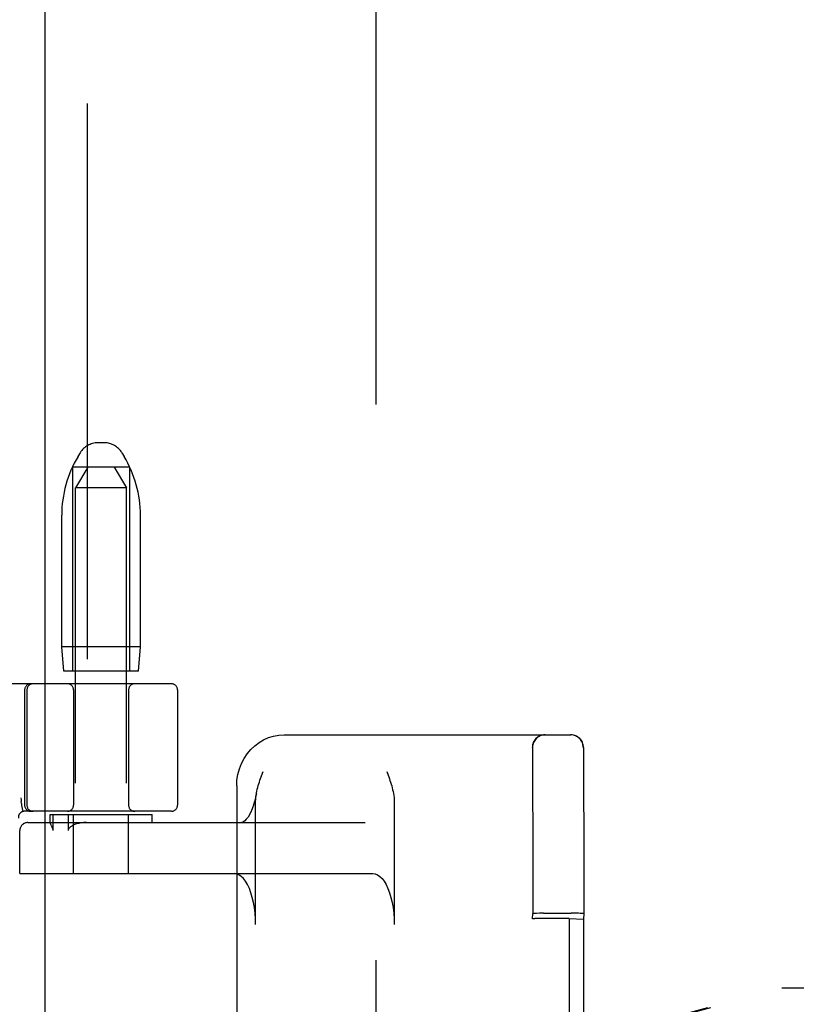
# Model space of a CAD drawing. Header units: inches. Extents: x 0 to 248, y 0 to 160.
# Tile 66 of 82: x 81.89 to 83.8, y 83.2 to 85.61. Entities that reach past the tile are written whole.
import ezdxf

# ---------------------------------------------------------------- set-up
doc = ezdxf.new("R2010")
doc.units = ezdxf.units.IN
doc.header["$LTSCALE"] = 13.627625
doc.header["$MEASUREMENT"] = 0
doc.linetypes.add('HIDDEN', pattern=[0.2, 0.1, -0.1])
doc.layers.add('DEFAULT_2', color=8, linetype='HIDDEN')
doc.layers.add('RIGHTHAND_DOOR_ASSEMBLY', color=7, linetype='CONTINUOUS')

msp = doc.modelspace()

# ---------------------------------------------------------------- linework, layer by layer
at = {"layer": 'DEFAULT_2', "color": 8, "linetype": 'HIDDEN'}
for p, q in [((82.7683, 51.9619), (82.7683, 113.0039)), ((82.1015, 84.5739), (82.0851, 84.5739)), ((82.0422, 84.5496), (82.0367, 84.5404)), ((82.1443, 84.5496), (82.1499, 84.5404)), ((82.0233, 84.5139), (82.0233, 84.0139)), ((82.1633, 84.5139), (82.0233, 84.5139)), ((82.0608, 84.5139), (82.0308, 84.4639)), ((82.1258, 84.5139), (82.1558, 84.4639)), ((82.1633, 84.5139), (82.1633, 84.0139)), ((82.0308, 81.0139), (82.0308, 84.4639)), ((82.1558, 84.4639), (82.0308, 84.4639)), ((82.1558, 81.0139), (82.1558, 84.4639)), ((81.9968, 84.0739), (81.9968, 84.3963)), ((82.1898, 84.0739), (82.1898, 84.3963)), ((82.1898, 84.0739), (81.9968, 84.0739)), ((82.0018, 84.0139), (81.9968, 84.0739)), ((82.1848, 84.0139), (82.1898, 84.0739)), ((82.1848, 84.0139), (82.0018, 84.0139)), ((82.2658, 83.9829), (79.7708, 83.9829)), ((81.9058, 83.9679), (81.9058, 83.6854)), ((81.9114, 83.9679), (81.9114, 83.6854)), ((82.0258, 83.9679), (82.0258, 83.6854)), ((82.1608, 83.9679), (82.1608, 83.6854)), ((82.2808, 83.9679), (82.2808, 83.6854)), ((82.5421, 83.8579), (83.2458, 83.8579)), ((83.151, 81.1389), (83.151, 83.8269)), ((83.1518, 83.825), (83.1519, 83.812)), ((83.276, 81.1389), (83.276, 83.8269)), ((83.2768, 83.825), (83.2769, 83.8121)), ((83.1519, 83.812), (83.1519, 83.772)), ((83.2769, 83.8121), (83.2769, 83.7719)), ((83.1519, 83.772), (83.1521, 83.5657)), ((83.2769, 83.7719), (83.2771, 83.5649)), ((82.4259, 83.7329), (82.4259, 83.1742)), ((81.898, 83.6898), (81.8975, 83.6944)), ((81.898, 83.6898), (81.8985, 83.685)), ((81.8985, 83.685), (81.8986, 83.6844)), ((81.9019, 83.67), (81.8986, 83.6844)), ((82.4724, 83.3929), (82.4724, 83.6944)), ((82.8124, 83.6944), (82.8124, 83.3929)), ((82.2658, 83.6704), (81.9054, 83.6704)), ((81.9683, 83.6629), (82.2183, 83.6629)), ((81.9683, 83.6427), (81.9683, 83.6629)), ((81.9756, 83.6229), (81.9756, 83.6629)), ((82.0124, 83.6629), (82.0124, 83.6229)), ((82.0258, 83.5179), (82.0258, 83.6629)), ((82.1608, 83.5179), (82.1608, 83.6629)), ((82.2183, 83.6429), (82.2183, 83.6629)), ((81.9137, 83.6429), (82.7415, 83.6429)), ((81.9683, 83.6428), (81.9683, 83.6429)), ((81.8937, 83.5179), (81.8937, 83.6229)), ((81.8938, 83.5179), (81.8938, 83.6229)), ((83.1521, 83.5657), (83.1521, 83.4198)), ((83.2771, 83.5649), (83.2771, 83.4198)), ((81.8937, 83.5179), (82.7597, 83.5179)), ((83.1515, 83.4069), (83.1521, 83.4198)), ((83.1691, 83.4203), (83.1612, 83.4202)), ((83.1783, 83.4204), (83.1691, 83.4203)), ((83.1783, 83.4204), (83.2461, 83.4204)), ((83.2557, 83.4203), (83.2461, 83.4204)), ((83.2771, 83.4198), (83.2764, 83.4059)), ((83.1515, 81.5588), (83.1515, 83.4069)), ((83.2415, 83.4073), (83.1715, 83.4073)), ((83.2415, 83.4073), (83.2764, 83.4059)), ((83.2415, 83.4073), (83.2415, 81.5585)), ((83.2764, 83.4059), (83.2764, 81.5598))]:
    msp.add_line(p, q, dxfattribs=at)
for points in [[(82.4259, 83.7329), (82.4267, 83.747), (82.4289, 83.7609), (82.4325, 83.7745), (82.4376, 83.7875), (82.444, 83.7998), (82.4516, 83.8113), (82.4603, 83.8217), (82.4701, 83.831), (82.4807, 83.839), (82.4921, 83.8457), (82.5041, 83.851), (82.5165, 83.8548), (82.5293, 83.8571), (82.5421, 83.8579)], [(83.1518, 83.8269), (83.1518, 83.8263), (83.1518, 83.825)], [(83.2768, 83.8269), (83.2768, 83.8263), (83.2768, 83.825)], [(82.4744, 83.7143), (82.4745, 83.7154), (82.4755, 83.72), (82.4765, 83.7245), (82.4777, 83.7289), (82.4789, 83.7333), (82.4802, 83.7377), (82.4815, 83.742), (82.483, 83.7464), (82.4844, 83.7507), (82.4859, 83.755)], [(82.4859, 83.755), (82.489, 83.7636), (82.4905, 83.7679)], [(82.7943, 83.7679), (82.7974, 83.7591), (82.799, 83.7547), (82.8005, 83.7503), (82.802, 83.7459), (82.8034, 83.7415), (82.8048, 83.7371), (82.8061, 83.7326), (82.8074, 83.728), (82.8085, 83.7234), (82.8096, 83.7188), (82.8105, 83.7141), (82.8113, 83.7093), (82.8119, 83.7044), (82.8122, 83.6994), (82.8124, 83.6944)], [(81.8964, 83.7033), (81.897, 83.6989), (81.8975, 83.6944)], [(82.4743, 83.7143), (82.4731, 83.7078), (82.4699, 83.6947), (82.4663, 83.6828), (82.4623, 83.6724), (82.4581, 83.6635), (82.4538, 83.6563), (82.4496, 83.6507), (82.4457, 83.6468), (82.4423, 83.6443), (82.4397, 83.6431), (82.4378, 83.6429)], [(82.4724, 83.6944), (82.4726, 83.7001), (82.473, 83.7055), (82.4737, 83.7106), (82.4744, 83.7143)], [(81.9702, 83.6381), (81.9699, 83.6389), (81.9695, 83.6396), (81.9692, 83.6403), (81.9689, 83.641), (81.9686, 83.6416), (81.9684, 83.6421), (81.9683, 83.6425), (81.9683, 83.6428)], [(81.9756, 83.6229), (81.9756, 83.6242), (81.9754, 83.6256), (81.9751, 83.6268), (81.9748, 83.6279), (81.9745, 83.629), (81.9741, 83.63), (81.9737, 83.631), (81.9733, 83.632), (81.9728, 83.633), (81.9724, 83.6339), (81.9719, 83.6348), (81.9702, 83.6381)], [(82.0243, 83.6357), (82.0227, 83.6348), (82.0212, 83.6339), (82.0198, 83.633), (82.0185, 83.632), (82.0173, 83.6311), (82.0162, 83.6301), (82.0151, 83.629), (82.0143, 83.6279), (82.0135, 83.6267), (82.0129, 83.6255), (82.0125, 83.6242), (82.0124, 83.6229)], [(82.0573, 83.6429), (82.0505, 83.6426), (82.0443, 83.6419), (82.0385, 83.6408), (82.0333, 83.6394), (82.0285, 83.6377), (82.0243, 83.6357)], [(82.4724, 83.3929), (82.4721, 83.4069), (82.4711, 83.4207), (82.4694, 83.4341), (82.4672, 83.4471), (82.4643, 83.4594), (82.4609, 83.4708), (82.457, 83.4812), (82.4525, 83.4906), (82.4477, 83.4987), (82.4425, 83.5055), (82.4371, 83.5108), (82.4314, 83.5147), (82.4256, 83.5171), (82.4197, 83.5179)], [(82.7597, 83.5179), (82.7656, 83.5171), (82.7714, 83.5147), (82.7771, 83.5108), (82.7826, 83.5055), (82.7877, 83.4987), (82.7926, 83.4906), (82.797, 83.4812), (82.8009, 83.4708), (82.8043, 83.4594), (82.8072, 83.4471), (82.8094, 83.4341), (82.8111, 83.4207), (82.8121, 83.4069), (82.8124, 83.3929)], [(83.1612, 83.4202), (83.1581, 83.4201), (83.1555, 83.4201), (83.1536, 83.42), (83.1525, 83.4199), (83.1521, 83.4198)], [(83.2771, 83.4198), (83.2767, 83.4199), (83.2756, 83.42), (83.2737, 83.4201), (83.2712, 83.4201), (83.2681, 83.4202), (83.2644, 83.4203), (83.2557, 83.4203)]]:
    msp.add_lwpolyline(points, dxfattribs=at)
for centre, radius, start, end in [((82.0851, 84.5239), 0.05, 90, 149.0363), ((82.1015, 84.5239), 0.05, 30.9637, 90), ((82.2768, 84.3963), 0.28, 149.0363, 180), ((81.9098, 84.3963), 0.28, 0, 30.9637), ((81.9208, 83.9679), 0.015, 90, 180), ((81.9264, 83.9679), 0.015, 90, 180), ((82.0108, 83.9679), 0.015, 0, 90), ((82.1758, 83.9679), 0.015, 90, 180), ((82.2658, 83.9679), 0.015, 0, 90), ((83.182, 83.8269), 0.031, 90, 180), ((83.1828, 83.8269), 0.031, 90, 180), ((83.245, 83.8269), 0.031, 0, 90), ((83.2458, 83.8269), 0.031, 0, 90), ((81.9208, 83.6854), 0.015, 180, 270), ((81.9264, 83.6854), 0.015, 180, 270), ((82.0108, 83.6854), 0.015, 270, 360), ((82.1758, 83.6854), 0.015, 180, 270), ((82.2658, 83.6854), 0.015, 270, 360), ((81.9054, 83.6554), 0.015, 90, 186.9957), ((81.9137, 83.6229), 0.02, 90, 180), ((81.9138, 83.6229), 0.02, 90, 180)]:
    msp.add_arc(centre, radius, start, end, dxfattribs=at)
msp.add_ellipse((83.1715, 83.4069), major_axis=(0.02, 0), ratio=0.017455, start_param=1.569901, end_param=3.140697, dxfattribs=at)
at = {"layer": 'RIGHTHAND_DOOR_ASSEMBLY', "color": 3, "linetype": 'Continuous'}
msp.add_line((81.9558, 51.3369), (81.9558, 113.6289), dxfattribs=at)
at = {"layer": 'RIGHTHAND_DOOR_ASSEMBLY', "color": 8, "linetype": 'HIDDEN'}
for p, q in [((82.0598, 51.3369), (82.0598, 113.6289)), ((82.2654, 82.8355), (83.7628, 83.2379)), ((82.2731, 82.8355), (83.7705, 83.2379)), ((83.7628, 83.2379), (84.0838, 83.2379))]:
    msp.add_line(p, q, dxfattribs=at)

doc.saveas('drawing.dxf')
